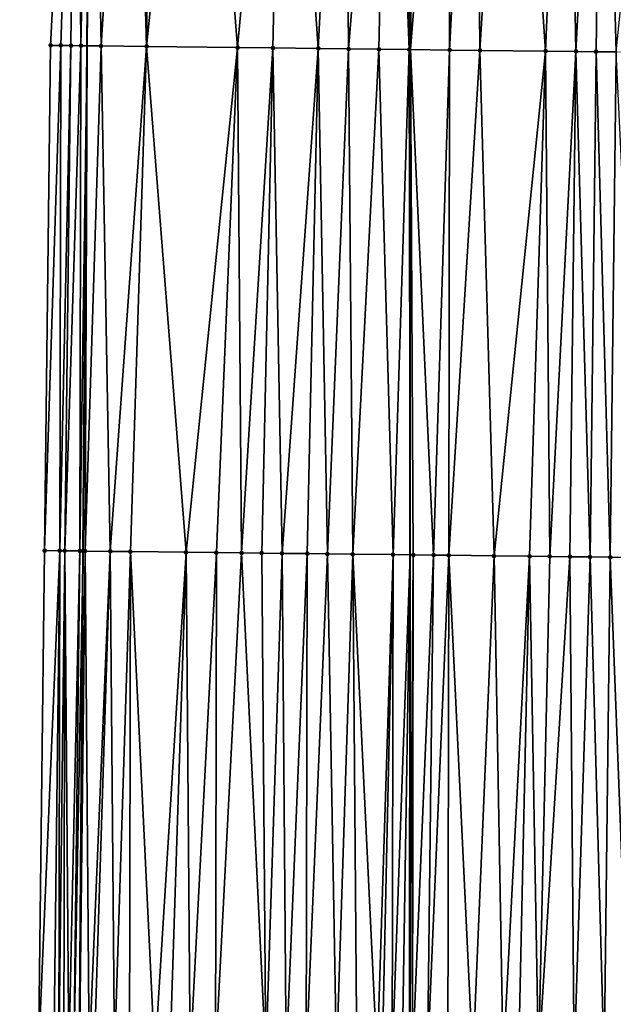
# Model space of a CAD drawing. Header units: feet. Extents: x 2004186 to 2014793, y 836912 to 864902.
# Tile 142 of 256: x 2010466 to 2010490, y 841292 to 841331. Entities that reach past the tile are written whole.
import ezdxf

# ---------------------------------------------------------------- set-up
doc = ezdxf.new("R2010")
doc.units = ezdxf.units.FT
doc.header["$LTSCALE"] = 100
doc.header["$MEASUREMENT"] = 0
for name, color, linetype, lineweight in [('EP_Travel Lane', 5, 'Continuous', 40), ('GPL_Skip Line', 2, 'Continuous', 40), ('Road Shots', 4, 'Continuous', 200), ('Road X-Section', 30, 'Continuous', 13)]:
    doc.layers.add(name, color=color, linetype=linetype, lineweight=lineweight)
doc.layers.add('I-77 SB_MM21-27-Surface-Border', color=7, linetype='Continuous')
doc.layers.add('I-77 SB_MM21-27-Surface-TIN', color=7, linetype='Continuous')

msp = doc.modelspace()

# ---------------------------------------------------------------- linework, layer by layer
at = {"layer": 'EP_Travel Lane'}
msp.add_polyline3d([(2010470.326176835, 841049.1032912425, 347.7258901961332), (2010469.977363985, 841069.097233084, 348.0973061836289), (2010469.687674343, 841089.090670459, 348.4523907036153), (2010469.458233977, 841109.0861767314, 348.8263671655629), (2010469.228815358, 841129.081699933, 349.1584809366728), (2010468.999403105, 841149.0766682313, 349.514923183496), (2010468.769974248, 841169.0730838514, 349.815713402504), (2010468.640472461, 841189.0691203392, 350.168397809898), (2010468.612865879, 841209.0665283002, 350.5445575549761), (2010468.584969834, 841229.2936966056, 350.9292817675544), (2010468.556831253, 841249.696725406, 351.3239156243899), (2010468.529251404, 841269.6946229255, 351.6974520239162), (2010468.591690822, 841289.6923852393, 352.0395385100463), (2010468.745940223, 841309.6874083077, 352.4416888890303), (2010468.900218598, 841329.6830928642, 352.8248653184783), (2010469.054497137, 841349.6787988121, 353.2083813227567), (2010469.208770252, 841369.6738015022, 353.6004826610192), (2010469.497755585, 841389.6686860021, 353.9900393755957)], dxfattribs=at)
at = {"layer": 'GPL_Skip Line'}
msp.add_polyline3d([(2010483.115560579, 841049.2818564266, 347.5653071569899), (2010482.83658186, 841069.2766481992, 347.9327338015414), (2010482.557614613, 841089.270617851, 348.2778481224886), (2010482.278636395, 841109.2653737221, 348.636879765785), (2010481.999660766, 841129.2599440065, 348.9873563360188), (2010481.732939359, 841149.2547826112, 349.3326728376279), (2010481.610244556, 841169.2517298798, 349.6747319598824), (2010481.621659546, 841189.2494891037, 350.0541400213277), (2010481.633074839, 841209.2477780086, 350.4217604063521), (2010481.644551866, 841229.3542189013, 350.8305335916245), (2010481.656076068, 841249.5433052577, 351.1940973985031), (2010481.667491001, 841269.5409647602, 351.560014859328), (2010481.678905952, 841289.5386554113, 351.9321698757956), (2010481.690320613, 841309.535837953, 352.3146089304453), (2010481.701735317, 841329.5330961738, 352.7015726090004), (2010481.744860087, 841349.5308000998, 353.047134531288), (2010481.95771623, 841369.5251291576, 353.4531208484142), (2010482.310733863, 841389.5190231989, 353.8279005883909)], dxfattribs=at)
at = {"layer": 'I-77 SB_MM21-27-Surface-Border', "color": 3, "linetype": 'ByBlock', "lineweight": -2}
msp.add_polyline3d([(2010468.00697453, 841049.0710491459, 347.7475821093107), (2010468.332431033, 841069.074340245, 348.1150695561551), (2010468.457926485, 841089.0734212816, 348.4719945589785), (2010468.983361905, 841109.0796207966, 348.8285577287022), (2010467.508994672, 841129.0577174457, 349.1802852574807), (2010467.234512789, 841149.0524020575, 349.5170262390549), (2010466.760034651, 841169.0454411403, 349.8187242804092), (2010466.485566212, 841189.0391464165, 350.1890685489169), (2010466.411073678, 841209.0359795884, 350.5603530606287), (2010466.22571978, 841229.2826547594, 350.9526827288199), (2010466.299748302, 841249.723348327, 351.3361447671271), (2010466.537600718, 841269.7184053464, 351.6927129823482), (2010466.975441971, 841289.7113344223, 352.0547910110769), (2010467.213280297, 841309.7052070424, 352.4645242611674), (2010467.45113084, 841329.7001065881, 352.8369535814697), (2010468.488924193, 841349.6854404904, 353.213072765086), (2010468.526777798, 841369.6817869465, 353.6067672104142), (2010468.364662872, 841389.6819684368, 354.0015954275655)], dxfattribs=at)
at = {"layer": 'I-77 SB_MM21-27-Surface-TIN', "color": 128, "linetype": 'ByBlock', "lineweight": -2}
for points in [[(2010468.488924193, 841349.6854404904, 353.213072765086), (2010467.45113084, 841329.7001065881, 352.8369535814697), (2010467.851102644, 841329.6953572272, 352.8364933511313)], [(2010468.488924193, 841349.6854404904, 353.213072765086), (2010467.851102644, 841329.6953572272, 352.8364933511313), (2010468.251075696, 841329.6907128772, 352.8303650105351)], [(2010468.488924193, 841349.6854404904, 353.213072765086), (2010468.251075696, 841329.6907128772, 352.8303650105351), (2010468.651048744, 841329.686068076, 352.8242610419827)], [(2010468.488924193, 841349.6854404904, 353.213072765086), (2010468.651048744, 841329.686068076, 352.8242610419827), (2010469.054497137, 841349.6787988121, 353.2083813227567)], [(2010468.651048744, 841329.686068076, 352.8242610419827), (2010468.900218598, 841329.6830928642, 352.8248653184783), (2010469.054497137, 841349.6787988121, 353.2083813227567)], [(2010469.088882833, 841349.6783950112, 353.2080960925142), (2010469.054497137, 841349.6787988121, 353.2083813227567), (2010468.900218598, 841329.6830928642, 352.8248653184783)], [(2010469.088882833, 841349.6783950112, 353.2080960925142), (2010468.900218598, 841329.6830928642, 352.8248653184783), (2010469.45099172, 841329.6765163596, 352.8262010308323)], [(2010470.68876936, 841349.6593397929, 353.2093855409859), (2010469.088882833, 841349.6783950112, 353.2080960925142), (2010469.45099172, 841329.6765163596, 352.8262010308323)], [(2010470.68876936, 841349.6593397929, 353.2093855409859), (2010469.45099172, 841329.6765163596, 352.8262010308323), (2010471.250867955, 841329.6554064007, 352.8099792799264)], [(2010471.488714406, 841349.6499619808, 353.2018695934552), (2010470.68876936, 841349.6593397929, 353.2093855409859), (2010471.250867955, 841329.6554064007, 352.8099792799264)], [(2010473.28859328, 841349.6290739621, 353.1734061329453), (2010471.488714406, 841349.6499619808, 353.2018695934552), (2010471.250867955, 841329.6554064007, 352.8099792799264)], [(2010473.28859328, 841349.6290739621, 353.1734061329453), (2010471.250867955, 841329.6554064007, 352.8099792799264), (2010474.850622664, 841329.6133748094, 352.7673705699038)], [(2010476.688365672, 841349.5897183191, 353.1142210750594), (2010473.28859328, 841349.6290739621, 353.1734061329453), (2010474.850622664, 841329.6133748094, 352.7673705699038)], [(2010476.688365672, 841349.5897183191, 353.1142210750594), (2010474.850622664, 841329.6133748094, 352.7673705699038), (2010476.250528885, 841329.5971646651, 352.7434880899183)], [(2010476.688365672, 841349.5897183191, 353.1142210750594), (2010476.250528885, 841329.5971646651, 352.7434880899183), (2010478.050404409, 841329.5759949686, 352.7304907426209)], [(2010479.088202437, 841349.5617218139, 353.0842134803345), (2010476.688365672, 841349.5897183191, 353.1142210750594), (2010478.050404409, 841329.5759949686, 352.7304907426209)], [(2010479.088202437, 841349.5617218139, 353.0842134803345), (2010478.050404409, 841329.5759949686, 352.7304907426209), (2010479.250322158, 841329.5619434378, 352.7185009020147)], [(2010480.888080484, 841349.5407642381, 353.0595393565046), (2010479.088202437, 841349.5617218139, 353.0842134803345), (2010479.250322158, 841329.5619434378, 352.7185009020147)], [(2010480.888080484, 841349.5407642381, 353.0595393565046), (2010479.250322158, 841329.5619434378, 352.7185009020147), (2010480.450238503, 841329.5477738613, 352.7128827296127)], [(2010480.888080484, 841349.5407642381, 353.0595393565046), (2010480.450238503, 841329.5477738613, 352.7128827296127), (2010481.65015594, 841329.5336961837, 352.7023041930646)], [(2010480.888080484, 841349.5407642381, 353.0595393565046), (2010481.65015594, 841329.5336961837, 352.7023041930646), (2010481.744860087, 841349.5308000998, 353.047134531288)], [(2010481.65015594, 841329.5336961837, 352.7023041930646), (2010481.701735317, 841329.5330961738, 352.7015726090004), (2010481.744860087, 841349.5308000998, 353.047134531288)], [(2010481.888012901, 841349.5291352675, 353.0450619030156), (2010481.744860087, 841349.5308000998, 353.047134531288), (2010481.701735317, 841329.5330961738, 352.7015726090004)], [(2010483.2879161, 841349.5126711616, 353.0347927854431), (2010481.888012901, 841349.5291352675, 353.0450619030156), (2010481.701735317, 841329.5330961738, 352.7015726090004)], [(2010483.2879161, 841349.5126711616, 353.0347927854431), (2010481.701735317, 841329.5330961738, 352.7015726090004), (2010483.25004775, 841329.515085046, 352.6796118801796)], [(2010484.287848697, 841349.5010572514, 353.0194948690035), (2010483.2879161, 841349.5126711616, 353.0347927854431), (2010483.25004775, 841329.515085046, 352.6796118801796)], [(2010484.287848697, 841349.5010572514, 353.0194948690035), (2010483.25004775, 841329.515085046, 352.6796118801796), (2010484.449966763, 841329.5011398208, 352.6618840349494)], [(2010485.687754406, 841349.4848041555, 352.9977303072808), (2010484.287848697, 841349.5010572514, 353.0194948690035), (2010484.449966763, 841329.5011398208, 352.6618840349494)], [(2010485.687754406, 841349.4848041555, 352.9977303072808), (2010484.449966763, 841329.5011398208, 352.6618840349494), (2010487.049789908, 841329.4708087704, 352.6297563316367)], [(2010487.887605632, 841349.459212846, 352.9662925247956), (2010485.687754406, 841349.4848041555, 352.9977303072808), (2010487.049789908, 841329.4708087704, 352.6297563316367)], [(2010487.887605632, 841349.459212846, 352.9662925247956), (2010487.049789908, 841329.4708087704, 352.6297563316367), (2010488.249709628, 841329.4569229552, 352.6088217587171)], [(2010489.287511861, 841349.4430033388, 352.9421533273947), (2010487.887605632, 841349.459212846, 352.9662925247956), (2010488.249709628, 841329.4569229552, 352.6088217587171)], [(2010489.287511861, 841349.4430033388, 352.9421533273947), (2010488.249709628, 841329.4569229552, 352.6088217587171), (2010489.049656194, 841329.4476730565, 352.5944707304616)], [(2010489.287511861, 841349.4430033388, 352.9421533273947), (2010489.049656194, 841329.4476730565, 352.5944707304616), (2010489.849602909, 841329.4384355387, 352.5794514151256)], [(2010491.887335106, 841349.4126807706, 352.9092648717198), (2010489.287511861, 841349.4430033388, 352.9421533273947), (2010489.849602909, 841329.4384355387, 352.5794514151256)], [(2010467.851102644, 841329.6953572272, 352.8364933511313), (2010467.45113084, 841329.7001065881, 352.8369535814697), (2010467.213280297, 841309.7052070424, 352.4645242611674)], [(2010467.813238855, 841309.6981546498, 352.4600717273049), (2010467.851102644, 841329.6953572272, 352.8364933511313), (2010467.213280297, 841309.7052070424, 352.4645242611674)], [(2010467.813238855, 841309.6981546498, 352.4600717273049), (2010468.251075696, 841329.6907128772, 352.8303650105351), (2010467.851102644, 841329.6953572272, 352.8364933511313)], [(2010468.013225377, 841309.6958321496, 352.4570953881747), (2010468.251075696, 841329.6907128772, 352.8303650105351), (2010467.813238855, 841309.6981546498, 352.4600717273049)], [(2010468.013225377, 841309.6958321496, 352.4570953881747), (2010468.651048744, 841329.686068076, 352.8242610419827), (2010468.251075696, 841329.6907128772, 352.8303650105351)], [(2010468.613186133, 841309.6889645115, 352.4429005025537), (2010468.651048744, 841329.686068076, 352.8242610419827), (2010468.013225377, 841309.6958321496, 352.4570953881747)], [(2010468.613186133, 841309.6889645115, 352.4429005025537), (2010468.900218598, 841329.6830928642, 352.8248653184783), (2010468.651048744, 841329.686068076, 352.8242610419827)], [(2010468.613186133, 841309.6889645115, 352.4429005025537), (2010468.745940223, 841309.6874083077, 352.4416888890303), (2010468.900218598, 841329.6830928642, 352.8248653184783)], [(2010468.813172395, 841309.6866201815, 352.4410752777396), (2010468.900218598, 841329.6830928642, 352.8248653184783), (2010468.745940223, 841309.6874083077, 352.4416888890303)], [(2010468.813172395, 841309.6866201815, 352.4410752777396), (2010469.45099172, 841329.6765163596, 352.8262010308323), (2010468.900218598, 841329.6830928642, 352.8248653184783)], [(2010469.813101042, 841309.6746743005, 352.4437731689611), (2010469.45099172, 841329.6765163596, 352.8262010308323), (2010468.813172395, 841309.6866201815, 352.4410752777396)], [(2010469.813101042, 841309.6746743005, 352.4437731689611), (2010471.250867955, 841329.6554064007, 352.8099792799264), (2010469.45099172, 841329.6765163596, 352.8262010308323)], [(2010470.613044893, 841309.6651960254, 352.4417957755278), (2010471.250867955, 841329.6554064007, 352.8099792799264), (2010469.813101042, 841309.6746743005, 352.4437731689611)], [(2010472.812895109, 841309.6395198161, 352.415842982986), (2010471.250867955, 841329.6554064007, 352.8099792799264), (2010470.613044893, 841309.6651960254, 352.4417957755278)], [(2010472.812895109, 841309.6395198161, 352.415842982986), (2010474.850622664, 841329.6133748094, 352.7673705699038), (2010471.250867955, 841329.6554064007, 352.8099792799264)], [(2010472.812895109, 841309.6395198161, 352.415842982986), (2010474.012814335, 841309.6255924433, 352.3975827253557), (2010474.850622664, 841329.6133748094, 352.7673705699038)], [(2010475.012746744, 841309.6139628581, 352.3836019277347), (2010474.850622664, 841329.6133748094, 352.7673705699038), (2010474.012814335, 841309.6255924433, 352.3975827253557)], [(2010475.012746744, 841309.6139628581, 352.3836019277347), (2010476.250528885, 841329.5971646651, 352.7434880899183), (2010474.850622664, 841329.6133748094, 352.7673705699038)], [(2010475.812692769, 841309.6046673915, 352.3719847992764), (2010476.250528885, 841329.5971646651, 352.7434880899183), (2010475.012746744, 841309.6139628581, 352.3836019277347)], [(2010476.612638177, 841309.5953200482, 352.3631032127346), (2010476.250528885, 841329.5971646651, 352.7434880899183), (2010475.812692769, 841309.6046673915, 352.3719847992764)], [(2010476.612638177, 841309.5953200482, 352.3631032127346), (2010478.050404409, 841329.5759949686, 352.7304907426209), (2010476.250528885, 841329.5971646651, 352.7434880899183)], [(2010477.612570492, 841309.5836826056, 352.3495367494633), (2010478.050404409, 841329.5759949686, 352.7304907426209), (2010476.612638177, 841309.5953200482, 352.3631032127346)], [(2010478.412515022, 841309.574261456, 352.3445470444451), (2010478.050404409, 841329.5759949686, 352.7304907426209), (2010477.612570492, 841309.5836826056, 352.3495367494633)], [(2010478.412515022, 841309.574261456, 352.3445470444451), (2010479.250322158, 841329.5619434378, 352.7185009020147), (2010478.050404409, 841329.5759949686, 352.7304907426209)], [(2010479.41244546, 841309.5624660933, 352.3393079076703), (2010479.250322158, 841329.5619434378, 352.7185009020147), (2010478.412515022, 841309.574261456, 352.3445470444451)], [(2010479.41244546, 841309.5624660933, 352.3393079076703), (2010480.450238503, 841329.5477738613, 352.7128827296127), (2010479.250322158, 841329.5619434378, 352.7185009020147)], [(2010481.012336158, 841309.5437615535, 352.3220642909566), (2010480.450238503, 841329.5477738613, 352.7128827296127), (2010479.41244546, 841309.5624660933, 352.3393079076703)], [(2010481.012336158, 841309.5437615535, 352.3220642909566), (2010481.65015594, 841329.5336961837, 352.7023041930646), (2010480.450238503, 841329.5477738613, 352.7128827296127)], [(2010481.012336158, 841309.5437615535, 352.3220642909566), (2010481.690320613, 841309.535837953, 352.3146089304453), (2010481.65015594, 841329.5336961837, 352.7023041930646)], [(2010481.65015594, 841329.5336961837, 352.7023041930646), (2010481.690320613, 841309.535837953, 352.3146089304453), (2010481.701735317, 841329.5330961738, 352.7015726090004)], [(2010481.812281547, 841309.5344125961, 352.3132678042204), (2010481.701735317, 841329.5330961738, 352.7015726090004), (2010481.690320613, 841309.535837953, 352.3146089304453)], [(2010482.612225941, 841309.5249800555, 352.3088787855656), (2010481.701735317, 841329.5330961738, 352.7015726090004), (2010481.812281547, 841309.5344125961, 352.3132678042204)], [(2010482.612225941, 841309.5249800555, 352.3088787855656), (2010483.25004775, 841329.515085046, 352.6796118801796), (2010481.701735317, 841329.5330961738, 352.7015726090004)], [(2010483.212185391, 841309.5180026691, 352.3004710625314), (2010483.25004775, 841329.515085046, 352.6796118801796), (2010482.612225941, 841309.5249800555, 352.3088787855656)], [(2010483.212185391, 841309.5180026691, 352.3004710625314), (2010484.449966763, 841329.5011398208, 352.6618840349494), (2010483.25004775, 841329.515085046, 352.6796118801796)], [(2010485.012064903, 841309.4971681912, 352.2700970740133), (2010484.449966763, 841329.5011398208, 352.6618840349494), (2010483.212185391, 841309.5180026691, 352.3004710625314)], [(2010485.012064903, 841309.4971681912, 352.2700970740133), (2010487.049789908, 841329.4708087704, 352.6297563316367), (2010484.449966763, 841329.5011398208, 352.6618840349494)], [(2010486.411970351, 841309.4808931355, 352.2501883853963), (2010487.049789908, 841329.4708087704, 352.6297563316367), (2010485.012064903, 841309.4971681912, 352.2700970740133)], [(2010487.211915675, 841309.4715386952, 352.2416810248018), (2010487.049789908, 841329.4708087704, 352.6297563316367), (2010486.411970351, 841309.4808931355, 352.2501883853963)], [(2010487.211915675, 841309.4715386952, 352.2416810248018), (2010488.249709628, 841329.4569229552, 352.6088217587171), (2010487.049789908, 841329.4708087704, 352.6297563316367)], [(2010488.011862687, 841309.4623262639, 352.2256853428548), (2010488.249709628, 841329.4569229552, 352.6088217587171), (2010487.211915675, 841309.4715386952, 352.2416810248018)], [(2010488.811809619, 841309.4531070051, 352.2100496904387), (2010488.249709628, 841329.4569229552, 352.6088217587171), (2010488.011862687, 841309.4623262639, 352.2256853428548)], [(2010488.811809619, 841309.4531070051, 352.2100496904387), (2010489.049656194, 841329.4476730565, 352.5944707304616), (2010488.249709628, 841329.4569229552, 352.6088217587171)], [(2010489.611755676, 841309.4438142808, 352.1982879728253), (2010489.049656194, 841329.4476730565, 352.5944707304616), (2010488.811809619, 841309.4531070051, 352.2100496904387)], [(2010489.611755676, 841309.4438142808, 352.1982879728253), (2010489.849602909, 841329.4384355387, 352.5794514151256), (2010489.049656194, 841329.4476730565, 352.5944707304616)], [(2010490.811675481, 841309.4299355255, 352.1774640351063), (2010489.849602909, 841329.4384355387, 352.5794514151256), (2010489.611755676, 841309.4438142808, 352.1982879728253)], [(2010467.813238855, 841309.6981546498, 352.4600717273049), (2010467.213280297, 841309.7052070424, 352.4645242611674), (2010466.975441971, 841289.7113344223, 352.0547910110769)], [(2010467.813238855, 841309.6981546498, 352.4600717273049), (2010466.975441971, 841289.7113344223, 352.0547910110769), (2010467.575397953, 841289.7040655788, 352.0620607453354)], [(2010467.813238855, 841309.6981546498, 352.4600717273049), (2010467.575397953, 841289.7040655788, 352.0620607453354), (2010467.775383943, 841289.7016983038, 352.0614181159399)], [(2010468.013225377, 841309.6958321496, 352.4570953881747), (2010467.813238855, 841309.6981546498, 352.4600717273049), (2010467.775383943, 841289.7016983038, 352.0614181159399)], [(2010468.013225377, 841309.6958321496, 352.4570953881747), (2010467.775383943, 841289.7016983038, 352.0614181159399), (2010467.975371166, 841289.6994346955, 352.05506663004)], [(2010468.013225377, 841309.6958321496, 352.4570953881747), (2010467.975371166, 841289.6994346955, 352.05506663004), (2010468.17535913, 841289.697233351, 352.0452863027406)], [(2010468.613186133, 841309.6889645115, 352.4429005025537), (2010468.013225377, 841309.6958321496, 352.4570953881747), (2010468.17535913, 841289.697233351, 352.0452863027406)], [(2010468.613186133, 841309.6889645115, 352.4429005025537), (2010468.17535913, 841289.697233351, 352.0452863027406), (2010468.375346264, 841289.6949622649, 352.0393466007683)], [(2010468.613186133, 841309.6889645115, 352.4429005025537), (2010468.375346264, 841289.6949622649, 352.0393466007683), (2010468.745940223, 841309.6874083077, 352.4416888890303)], [(2010468.575332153, 841289.692586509, 352.0391710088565), (2010468.745940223, 841309.6874083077, 352.4416888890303), (2010468.375346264, 841289.6949622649, 352.0393466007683)], [(2010468.575332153, 841289.692586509, 352.0391710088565), (2010468.591690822, 841289.6923852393, 352.0395385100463), (2010468.745940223, 841309.6874083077, 352.4416888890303)], [(2010468.813172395, 841309.6866201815, 352.4410752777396), (2010468.745940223, 841309.6874083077, 352.4416888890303), (2010468.591690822, 841289.6923852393, 352.0395385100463)], [(2010468.813172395, 841309.6866201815, 352.4410752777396), (2010468.591690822, 841289.6923852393, 352.0395385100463), (2010468.975301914, 841289.6876654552, 352.0481564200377)], [(2010469.813101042, 841309.6746743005, 352.4437731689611), (2010468.813172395, 841309.6866201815, 352.4410752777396), (2010468.975301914, 841289.6876654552, 352.0481564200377)], [(2010469.813101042, 841309.6746743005, 352.4437731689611), (2010468.975301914, 841289.6876654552, 352.0481564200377), (2010469.175287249, 841289.685243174, 352.0505429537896)], [(2010469.813101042, 841309.6746743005, 352.4437731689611), (2010469.175287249, 841289.685243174, 352.0505429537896), (2010469.975232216, 841289.6758586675, 352.0433139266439)], [(2010470.613044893, 841309.6651960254, 352.4417957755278), (2010469.813101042, 841309.6746743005, 352.4437731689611), (2010469.975232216, 841289.6758586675, 352.0433139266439)], [(2010470.613044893, 841309.6651960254, 352.4417957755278), (2010469.975232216, 841289.6758586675, 352.0433139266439), (2010470.575190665, 841289.6687972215, 352.0391623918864)], [(2010470.613044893, 841309.6651960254, 352.4417957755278), (2010470.575190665, 841289.6687972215, 352.0391623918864), (2010471.575121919, 841289.6570705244, 352.0299093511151)], [(2010472.812895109, 841309.6395198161, 352.415842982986), (2010470.613044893, 841309.6651960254, 352.4417957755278), (2010471.575121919, 841289.6570705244, 352.0299093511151)], [(2010472.812895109, 841309.6395198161, 352.415842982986), (2010471.575121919, 841289.6570705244, 352.0299093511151), (2010472.175080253, 841289.6499993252, 352.0262949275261)], [(2010472.812895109, 841309.6395198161, 352.415842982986), (2010472.175080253, 841289.6499993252, 352.0262949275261), (2010472.975026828, 841289.6407501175, 352.0116150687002)], [(2010472.812895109, 841309.6395198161, 352.415842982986), (2010472.975026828, 841289.6407501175, 352.0116150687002), (2010474.012814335, 841309.6255924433, 352.3975827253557)], [(2010474.012814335, 841309.6255924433, 352.3975827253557), (2010472.975026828, 841289.6407501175, 352.0116150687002), (2010473.974958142, 841289.6290284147, 352.0020869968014)], [(2010475.012746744, 841309.6139628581, 352.3836019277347), (2010474.012814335, 841309.6255924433, 352.3975827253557), (2010473.974958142, 841289.6290284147, 352.0020869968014)], [(2010475.012746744, 841309.6139628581, 352.3836019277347), (2010473.974958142, 841289.6290284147, 352.0020869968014), (2010475.97482266, 841289.6057439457, 351.9742783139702)], [(2010475.812692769, 841309.6046673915, 352.3719847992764), (2010475.012746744, 841309.6139628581, 352.3836019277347), (2010475.97482266, 841289.6057439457, 351.9742783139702)], [(2010476.612638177, 841309.5953200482, 352.3631032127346), (2010475.812692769, 841309.6046673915, 352.3719847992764), (2010475.97482266, 841289.6057439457, 351.9742783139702)], [(2010476.612638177, 841309.5953200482, 352.3631032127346), (2010475.97482266, 841289.6057439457, 351.9742783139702), (2010476.77476785, 841289.5963783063, 351.9660102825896)], [(2010477.612570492, 841309.5836826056, 352.3495367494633), (2010476.612638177, 841309.5953200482, 352.3631032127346), (2010476.77476785, 841289.5963783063, 351.9660102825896)], [(2010477.612570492, 841309.5836826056, 352.3495367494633), (2010476.77476785, 841289.5963783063, 351.9660102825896), (2010477.574712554, 841289.5869717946, 351.9599930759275)], [(2010478.412515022, 841309.574261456, 352.3445470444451), (2010477.612570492, 841309.5836826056, 352.3495367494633), (2010477.574712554, 841289.5869717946, 351.9599930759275)], [(2010478.412515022, 841309.574261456, 352.3445470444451), (2010477.574712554, 841289.5869717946, 351.9599930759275), (2010478.774629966, 841289.5728919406, 351.949319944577)], [(2010479.41244546, 841309.5624660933, 352.3393079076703), (2010478.412515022, 841309.574261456, 352.3445470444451), (2010478.774629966, 841289.5728919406, 351.949319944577)], [(2010479.41244546, 841309.5624660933, 352.3393079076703), (2010478.774629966, 841289.5728919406, 351.949319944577), (2010479.574573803, 841289.5634126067, 351.9473130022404)], [(2010481.012336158, 841309.5437615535, 352.3220642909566), (2010479.41244546, 841309.5624660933, 352.3393079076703), (2010480.374516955, 841289.5538755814, 351.9484830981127)], [(2010479.41244546, 841309.5624660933, 352.3393079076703), (2010479.574573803, 841289.5634126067, 351.9473130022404), (2010480.374516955, 841289.5538755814, 351.9484830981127)], [(2010481.012336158, 841309.5437615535, 352.3220642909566), (2010480.374516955, 841289.5538755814, 351.9484830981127), (2010480.574502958, 841289.5515094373, 351.9477781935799)], [(2010481.012336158, 841309.5437615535, 352.3220642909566), (2010480.574502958, 841289.5515094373, 351.9477781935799), (2010480.97447624, 841289.5468843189, 351.9404665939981)], [(2010481.012336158, 841309.5437615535, 352.3220642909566), (2010480.97447624, 841289.5468843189, 351.9404665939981), (2010481.690320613, 841309.535837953, 352.3146089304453)], [(2010481.374449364, 841289.5422460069, 351.9338815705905), (2010481.690320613, 841309.535837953, 352.3146089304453), (2010480.97447624, 841289.5468843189, 351.9404665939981)], [(2010481.374449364, 841289.5422460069, 351.9338815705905), (2010481.678905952, 841289.5386554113, 351.9321698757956), (2010481.690320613, 841309.535837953, 352.3146089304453)], [(2010481.812281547, 841309.5344125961, 352.3132678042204), (2010481.690320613, 841309.535837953, 352.3146089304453), (2010481.678905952, 841289.5386554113, 351.9321698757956)], [(2010481.812281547, 841309.5344125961, 352.3132678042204), (2010481.678905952, 841289.5386554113, 351.9321698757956), (2010481.774421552, 841289.5375289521, 351.9316328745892)], [(2010482.612225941, 841309.5249800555, 352.3088787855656), (2010481.812281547, 841309.5344125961, 352.3132678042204), (2010481.774421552, 841289.5375289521, 351.9316328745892)], [(2010482.612225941, 841309.5249800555, 352.3088787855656), (2010481.774421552, 841289.5375289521, 351.9316328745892), (2010482.374379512, 841289.5304263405, 351.9297482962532)], [(2010483.212185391, 841309.5180026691, 352.3004710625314), (2010482.612225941, 841309.5249800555, 352.3088787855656), (2010482.374379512, 841289.5304263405, 351.9297482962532)], [(2010483.212185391, 841309.5180026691, 352.3004710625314), (2010482.374379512, 841289.5304263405, 351.9297482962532), (2010483.174325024, 841289.5210876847, 351.9199943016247)], [(2010483.212185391, 841309.5180026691, 352.3004710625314), (2010483.174325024, 841289.5210876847, 351.9199943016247), (2010484.174257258, 841289.5094433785, 351.906204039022)], [(2010485.012064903, 841309.4971681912, 352.2700970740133), (2010483.212185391, 841309.5180026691, 352.3004710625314), (2010484.174257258, 841289.5094433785, 351.906204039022)], [(2010485.012064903, 841309.4971681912, 352.2700970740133), (2010484.174257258, 841289.5094433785, 351.906204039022), (2010485.374175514, 841289.4954344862, 351.8916230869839)], [(2010486.411970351, 841309.4808931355, 352.2501883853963), (2010485.012064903, 841309.4971681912, 352.2700970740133), (2010485.374175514, 841289.4954344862, 351.8916230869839)], [(2010486.411970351, 841309.4808931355, 352.2501883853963), (2010485.374175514, 841289.4954344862, 351.8916230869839), (2010485.974135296, 841289.488485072, 351.8813020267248)], [(2010486.411970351, 841309.4808931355, 352.2501883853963), (2010485.974135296, 841289.488485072, 351.8813020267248), (2010486.774080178, 841289.4790935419, 351.8744597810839)], [(2010487.211915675, 841309.4715386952, 352.2416810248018), (2010486.411970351, 841309.4808931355, 352.2501883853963), (2010486.774080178, 841289.4790935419, 351.8744597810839)], [(2010488.011862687, 841309.4623262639, 352.2256853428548), (2010487.211915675, 841309.4715386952, 352.2416810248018), (2010486.774080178, 841289.4790935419, 351.8744597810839)], [(2010488.011862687, 841309.4623262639, 352.2256853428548), (2010486.774080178, 841289.4790935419, 351.8744597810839), (2010488.173985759, 841289.4628295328, 351.8530597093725)], [(2010488.811809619, 841309.4531070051, 352.2100496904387), (2010488.011862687, 841309.4623262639, 352.2256853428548), (2010488.173985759, 841289.4628295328, 351.8530597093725)], [(2010488.811809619, 841309.4531070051, 352.2100496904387), (2010488.173985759, 841289.4628295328, 351.8530597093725), (2010489.373905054, 841289.4489080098, 351.8336673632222)], [(2010489.611755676, 841309.4438142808, 352.1982879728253), (2010488.811809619, 841309.4531070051, 352.2100496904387), (2010489.373905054, 841289.4489080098, 351.8336673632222)], [(2010489.611755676, 841309.4438142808, 352.1982879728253), (2010489.373905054, 841289.4489080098, 351.8336673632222), (2010490.373837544, 841289.4372851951, 351.8186935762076)], [(2010490.811675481, 841309.4299355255, 352.1774640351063), (2010489.611755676, 841309.4438142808, 352.1982879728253), (2010490.373837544, 841289.4372851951, 351.8186935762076)]]:
    msp.add_3dface(points, dxfattribs=at)
at = {"layer": 'Road Shots', "lineweight": 100}
for p in [(2010467.45113084, 841329.7001065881, 352.8369535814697), (2010467.851102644, 841329.6953572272, 352.8364933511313), (2010468.251075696, 841329.6907128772, 352.8303650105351), (2010468.651048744, 841329.686068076, 352.8242610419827), (2010469.45099172, 841329.6765163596, 352.8262010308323), (2010471.250867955, 841329.6554064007, 352.8099792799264), (2010474.850622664, 841329.6133748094, 352.7673705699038), (2010476.250528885, 841329.5971646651, 352.7434880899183), (2010478.050404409, 841329.5759949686, 352.7304907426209), (2010479.250322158, 841329.5619434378, 352.7185009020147), (2010480.450238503, 841329.5477738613, 352.7128827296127), (2010481.65015594, 841329.5336961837, 352.7023041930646), (2010483.25004775, 841329.515085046, 352.6796118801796), (2010484.449966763, 841329.5011398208, 352.6618840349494), (2010487.049789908, 841329.4708087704, 352.6297563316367), (2010488.249709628, 841329.4569229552, 352.6088217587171), (2010489.049656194, 841329.4476730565, 352.5944707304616), (2010467.213280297, 841309.7052070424, 352.4645242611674), (2010467.813238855, 841309.6981546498, 352.4600717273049), (2010468.013225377, 841309.6958321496, 352.4570953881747), (2010468.613186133, 841309.6889645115, 352.4429005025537), (2010468.813172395, 841309.6866201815, 352.4410752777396), (2010469.813101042, 841309.6746743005, 352.4437731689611), (2010470.613044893, 841309.6651960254, 352.4417957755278), (2010472.812895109, 841309.6395198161, 352.415842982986), (2010474.012814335, 841309.6255924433, 352.3975827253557), (2010475.012746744, 841309.6139628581, 352.3836019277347), (2010475.812692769, 841309.6046673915, 352.3719847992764), (2010476.612638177, 841309.5953200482, 352.3631032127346), (2010477.612570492, 841309.5836826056, 352.3495367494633), (2010478.412515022, 841309.574261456, 352.3445470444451), (2010479.41244546, 841309.5624660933, 352.3393079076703), (2010481.012336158, 841309.5437615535, 352.3220642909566), (2010481.812281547, 841309.5344125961, 352.3132678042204), (2010482.612225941, 841309.5249800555, 352.3088787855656), (2010483.212185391, 841309.5180026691, 352.3004710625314), (2010485.012064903, 841309.4971681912, 352.2700970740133), (2010486.411970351, 841309.4808931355, 352.2501883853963), (2010487.211915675, 841309.4715386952, 352.2416810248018), (2010488.011862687, 841309.4623262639, 352.2256853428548), (2010488.811809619, 841309.4531070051, 352.2100496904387), (2010489.611755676, 841309.4438142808, 352.1982879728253)]:
    msp.add_point(p, dxfattribs=at)
at = {"layer": 'Road X-Section', "extrusion": (0.01189267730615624, 0.999757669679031, 0.01852474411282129), "elevation": 865042.1972554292, "flags": 128}
msp.add_lwpolyline([(-2000317.84140779, -15674.53811354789), (-2000318.24140779, -15674.53857385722), (-2000318.641407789, -15674.5447032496), (-2000319.04140779, -15674.55080826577), (-2000319.84140779, -15674.54886794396), (-2000321.641407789, -15674.56509247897), (-2000325.24140779, -15674.6077085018), (-2000326.64140779, -15674.63159508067), (-2000328.44140779, -15674.64459465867), (-2000329.64140779, -15674.65658655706), (-2000330.84140779, -15674.66220569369), (-2000332.04140779, -15674.6727860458), (-2000333.64140779, -15674.69548225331), (-2000334.84140779, -15674.71321314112), (-2000337.44140779, -15674.74534635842), (-2000338.64140779, -15674.76628452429), (-2000339.44140779, -15674.78063801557), (-2000340.24140779, -15674.79565990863), (-2000342.04140779, -15674.81643445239), (-2000343.64140779, -15674.83665518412), (-2000345.24140779, -15674.86324205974), (-2000347.24140779, -15674.88890216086), (-2000348.64140779, -15674.90652124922), (-2000350.24140779, -15674.93128479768), (-2000352.04140779, -15674.96318832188), (-2000353.44140779, -15674.98242913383), (-2000354.44140779, -15675.00521289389), (-2000355.04140779, -15675.02510560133), (-2000355.24140779, -15675.03308922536), (-2000355.64140779, -15675.0401438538), (-2000356.24140779, -15675.04768314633), (-2000356.84140779, -15675.06491086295), (-2000358.24140779, -15675.11740575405), (-2000358.84140779, -15675.14504863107), (-2000359.44140779, -15675.17336058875), (-2000360.84140779, -15675.23249632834), (-2000361.44140779, -15675.25924317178)], dxfattribs=at)
at = {"layer": 'Road X-Section', "extrusion": (0.0118925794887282, 0.9997494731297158, 0.01896200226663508), "elevation": 865015.2590961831, "flags": 128}
msp.add_lwpolyline([(-2000317.841680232, -16052.84299914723), (-2000318.441680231, -16052.84745248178), (-2000318.641680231, -16052.85042935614), (-2000319.241680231, -16052.86462679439), (-2000319.441680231, -16052.86645234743), (-2000320.441680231, -16052.86375397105), (-2000321.241680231, -16052.86573172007), (-2000323.441680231, -16052.89168917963), (-2000324.641680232, -16052.90995272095), (-2000325.641680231, -16052.92393603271), (-2000326.441680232, -16052.93555525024), (-2000327.241680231, -16052.94443843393), (-2000328.241680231, -16052.95800733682), (-2000329.041680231, -16052.96299793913), (-2000330.041680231, -16052.96823801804), (-2000331.641680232, -16052.98548473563), (-2000332.441680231, -16052.99428280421), (-2000333.241680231, -16052.99867261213), (-2000333.841680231, -16053.0070818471), (-2000335.641680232, -16053.03746129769), (-2000337.041680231, -16053.05737356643), (-2000337.841680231, -16053.06588245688), (-2000338.641680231, -16053.08188101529), (-2000339.441680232, -16053.09751947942), (-2000340.241680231, -16053.10928331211), (-2000341.441680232, -16053.13011099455), (-2000342.241680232, -16053.13961321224), (-2000344.041680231, -16053.15693710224), (-2000344.441680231, -16053.1645014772), (-2000345.041680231, -16053.17044326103), (-2000347.041680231, -16053.20203643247), (-2000348.441680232, -16053.21658020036), (-2000349.241680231, -16053.22860378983), (-2000351.241680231, -16053.26074170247), (-2000352.241680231, -16053.27908901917), (-2000352.841680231, -16053.29067252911), (-2000353.641680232, -16053.30556582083), (-2000354.641680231, -16053.32481688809), (-2000354.841680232, -16053.33056795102), (-2000355.241680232, -16053.34940702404), (-2000355.441680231, -16053.35716464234), (-2000355.641680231, -16053.36016321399), (-2000356.041680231, -16053.35778771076), (-2000356.241680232, -16053.35960676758), (-2000356.441680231, -16053.36550701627), (-2000357.241680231, -16053.40026873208), (-2000357.641680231, -16053.41001429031), (-2000357.841680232, -16053.41334490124), (-2000358.041680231, -16053.4196671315), (-2000359.841680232, -16053.50264117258), (-2000361.241680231, -16053.55851728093), (-2000361.641680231, -16053.57778373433)], dxfattribs=at)

doc.saveas('drawing.dxf')
